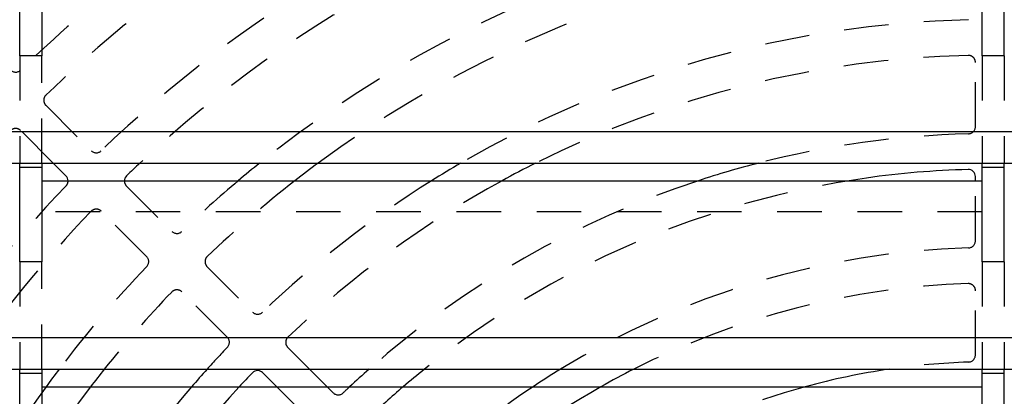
# Model space of a CAD drawing. Extents: x 1.5 to 27.9, y 0.7 to 20.5.
# Tile 16 of 34: x 5.2 to 8, y 9.5 to 10.6. Entities that reach past the tile are written whole.
import ezdxf

# ---------------------------------------------------------------- set-up
doc = ezdxf.new("R2010")
doc.units = 0
doc.linetypes.add('HIDDEN', pattern=[0.1875, 0.125, -0.0625])
doc.layers.add('ACSRY', color=30, linetype='CONTINUOUS')

msp = doc.modelspace()

# ---------------------------------------------------------------- linework, layer by layer
at = {"layer": 'ACSRY', "color": 30, "linetype": 'CONTINUOUS'}
for p, q in [((5.2172, 10.4644), (5.2172, 10.7305)), ((5.2792, 10.7305), (5.2792, 10.4644)), ((7.9177, 10.4644), (7.9177, 10.7305)), ((7.9797, 10.4644), (7.9797, 10.7305)), ((5.2792, 10.4644), (5.2172, 10.4644)), ((7.9797, 10.4644), (7.9177, 10.4644)), ((13.3862, 10.2514), (2.5112, 10.2514)), ((2.5112, 10.1637), (5.2172, 10.1637)), ((5.2172, 10.1525), (5.2172, 10.1637)), ((5.2172, 10.1637), (5.2792, 10.1637)), ((5.2172, 9.8864), (5.2172, 10.1525)), ((5.2172, 10.1525), (5.2792, 10.1525)), ((5.2792, 10.1637), (5.2792, 10.1525)), ((5.2792, 10.1637), (7.9177, 10.1637)), ((5.2792, 10.1525), (5.2792, 9.8864)), ((5.347, 10.1278), (5.3112, 10.1637)), ((7.9177, 10.1525), (7.9177, 10.1637)), ((7.9177, 10.1637), (7.9797, 10.1637)), ((7.9177, 9.8864), (7.9177, 10.1525)), ((7.9177, 10.1525), (7.9797, 10.1525)), ((7.9797, 10.1525), (7.9797, 10.1637)), ((7.9797, 10.1637), (10.6182, 10.1637)), ((7.9797, 9.8864), (7.9797, 10.1525)), ((5.2792, 10.1144), (7.9177, 10.1144)), ((7.8987, 10.1144), (7.8987, 10.1259)), ((5.2792, 9.8864), (5.2172, 9.8864)), ((7.9797, 9.8864), (7.9177, 9.8864)), ((13.3862, 9.6734), (2.5112, 9.6734)), ((2.5112, 9.5857), (5.2172, 9.5857)), ((5.2172, 9.5745), (5.2172, 9.5857)), ((5.2172, 9.5857), (5.2792, 9.5857)), ((5.2172, 9.3084), (5.2172, 9.5745)), ((5.2172, 9.5745), (5.2792, 9.5745)), ((5.2792, 9.5857), (5.2792, 9.5745)), ((5.2792, 9.5857), (7.9177, 9.5857)), ((5.2792, 9.5745), (5.2792, 9.3084)), ((5.9385, 9.5364), (5.8987, 9.5762)), ((6.0306, 9.5857), (6.0799, 9.5364)), ((7.9177, 9.5745), (7.9177, 9.5857)), ((7.9177, 9.5857), (7.9797, 9.5857)), ((7.9177, 9.3084), (7.9177, 9.5745)), ((7.9177, 9.5745), (7.9797, 9.5745)), ((7.9797, 9.5745), (7.9797, 9.5857)), ((7.9797, 9.5857), (10.6182, 9.5857)), ((7.9797, 9.3084), (7.9797, 9.5745)), ((5.2792, 9.5364), (7.9177, 9.5364))]:
    msp.add_line(p, q, dxfattribs=at)
at = {"layer": 'ACSRY', "color": 30, "linetype": 'HIDDEN'}
for p, q in [((5.2172, 10.4644), (5.2172, 10.1637)), ((5.2792, 10.1637), (5.2792, 10.4644)), ((7.8987, 10.266), (7.8987, 10.446)), ((7.9177, 10.4644), (7.9177, 10.1637)), ((7.9797, 10.4644), (7.9797, 10.1637)), ((5.2904, 10.3259), (5.4177, 10.1986)), ((5.3112, 10.1637), (5.2197, 10.2551)), ((7.8987, 9.9458), (7.8987, 10.1144)), ((5.5167, 10.0995), (5.644, 9.9722)), ((5.5733, 9.9015), (5.446, 10.0288)), ((7.9177, 10.0267), (5.2792, 10.0267)), ((5.2172, 9.8864), (5.2172, 9.5857)), ((5.2792, 9.5857), (5.2792, 9.8864)), ((5.7431, 9.8732), (5.8704, 9.7459)), ((7.9177, 9.8864), (7.9177, 9.5857)), ((7.9797, 9.8864), (7.9797, 9.5857)), ((5.7997, 9.6752), (5.6723, 9.8025)), ((7.8987, 9.6257), (7.8987, 9.8058)), ((5.9694, 9.6469), (6.0306, 9.5857)), ((6.026, 9.4488), (5.9385, 9.5364)), ((6.0799, 9.5364), (6.0967, 9.5196))]:
    msp.add_line(p, q, dxfattribs=at)
for centre, radius, start, end in [((7.9487, 7.5969), 3.93, 128.0327, 133.9846), ((7.9487, 7.5969), 3.83, 126.0772, 133.9473), ((7.9487, 7.5969), 3.61, 120.9653, 133.895), ((7.9487, 7.5969), 3.51, 118.1265, 133.0056), ((7.9487, 7.5969), 3.29, 109.7999, 128.7222), ((7.9487, 7.5969), 3.19, 103.9809, 126.424), ((7.9487, 7.5969), 2.97, 91.3415, 120.203), ((7.9487, 7.5969), 2.87, 91.4074, 116.5734), ((7.8787, 10.446), 0.02, 0, 91.4074), ((5.2055, 10.439), 0.02, 225.0017, 313.9835), ((5.3046, 10.34), 0.02, 133.9474, 224.9994), ((5.2056, 10.241), 0.02, 44.9988, 136.053), ((7.8787, 10.266), 0.02, 271.5023, 360), ((7.9487, 7.5969), 2.65, 91.5023, 104.3936), ((5.4319, 10.2127), 0.02, 225.0064, 313.8939), ((5.3329, 10.1137), 0.02, 316.1028, 1.9409), ((5.5309, 10.1137), 0.02, 178.0045, 225.0035), ((7.9487, 7.5969), 3.29, 130.0754, 133.7882), ((7.9487, 7.5969), 3.19, 127.8906, 133.7347), ((7.9487, 7.5969), 2.97, 122.0438, 133.6585), ((7.9487, 7.5969), 2.87, 118.6962, 133.5926), ((7.9487, 7.5969), 2.65, 108.1949, 131.3665), ((7.9487, 7.5969), 2.55, 98.0246, 128.7459), ((7.9487, 7.5969), 3.61, 136.1049, 146.5699), ((7.9487, 7.5969), 3.51, 136.1493, 145.4855), ((5.4319, 10.0147), 0.02, 44.9983, 136.1502), ((5.6582, 9.9864), 0.02, 225.0017, 313.7871), ((7.8787, 9.9458), 0.02, 271.7069, 0), ((7.9487, 7.5969), 2.33, 91.7069, 121.3979), ((5.5592, 9.8874), 0.02, 316.2097, 45.0031), ((5.7572, 9.8874), 0.02, 133.7348, 225.0001), ((7.9487, 7.5969), 3.29, 136.2118, 142.8068), ((5.6582, 9.7884), 0.02, 44.9988, 136.2655), ((7.9487, 7.5969), 2.23, 91.8151, 116.8937), ((7.8787, 9.8058), 0.02, 0, 91.8151), ((7.9487, 7.5969), 3.19, 136.2653, 141.4312), ((5.8845, 9.76), 0.02, 225.005, 313.6574), ((5.7855, 9.661), 0.02, 316.3394, 45.003), ((5.9835, 9.661), 0.02, 133.5937, 225.0031), ((7.9487, 7.5969), 2.97, 136.3415, 137.961), ((7.8787, 9.6257), 0.02, 271.9761, 0), ((7.9487, 7.5969), 2.01, 91.9761, 98.3253), ((7.9487, 7.5969), 3.29, 143.8775, 154.6073), ((7.9487, 7.5969), 3.19, 142.5554, 153.7517), ((7.9487, 7.5969), 2.97, 139.2295, 151.6391), ((7.9487, 7.5969), 2.87, 137.4849, 150.5559), ((7.9487, 7.5969), 2.65, 132.9552, 133.4977), ((7.9487, 7.5969), 2.55, 130.4839, 133.4145), ((7.9487, 7.5969), 2.33, 123.6536, 133.2931), ((7.9487, 7.5969), 2.23, 119.5726, 133.1849), ((7.9487, 7.5969), 2.01, 105.2199, 133.0239), ((6.1109, 9.5337), 0.02, 225.0007, 313.4976)]:
    msp.add_arc(centre, radius, start, end, dxfattribs=at)
at = {"layer": 'ACSRY', "color": 30, "linetype": 'CONTINUOUS'}
for centre, radius, start, end in [((7.9487, 7.5969), 3.51, 133.0056, 133.8507), ((7.9487, 7.5969), 3.29, 128.7222, 130.0754), ((7.9487, 7.5969), 3.19, 126.424, 127.8906), ((7.9487, 7.5969), 2.97, 120.203, 122.0438), ((7.9487, 7.5969), 2.87, 116.5734, 118.6962), ((7.9487, 7.5969), 2.65, 104.3936, 108.1949), ((7.9487, 7.5969), 2.55, 91.5855, 98.0246), ((7.8787, 10.1259), 0.02, 0, 91.5855), ((5.3329, 10.1137), 0.02, 1.9409, 45.0031), ((5.5309, 10.1137), 0.02, 133.8509, 178.0045), ((7.9487, 7.5969), 3.29, 142.8068, 143.8775), ((7.9487, 7.5969), 3.19, 141.4312, 142.5554), ((7.9487, 7.5969), 2.97, 137.961, 139.2295), ((7.9487, 7.5969), 2.87, 136.4074, 137.4849), ((5.8845, 9.562), 0.02, 44.9989, 136.4076), ((7.9487, 7.5969), 2.65, 131.3665, 132.9552), ((7.9487, 7.5969), 2.55, 128.7459, 130.4839), ((7.9487, 7.5969), 2.33, 121.3979, 123.6536), ((7.9487, 7.5969), 2.23, 116.8937, 119.5726), ((7.9487, 7.5969), 2.01, 98.3253, 105.2199)]:
    msp.add_arc(centre, radius, start, end, dxfattribs=at)

doc.saveas('drawing.dxf')
